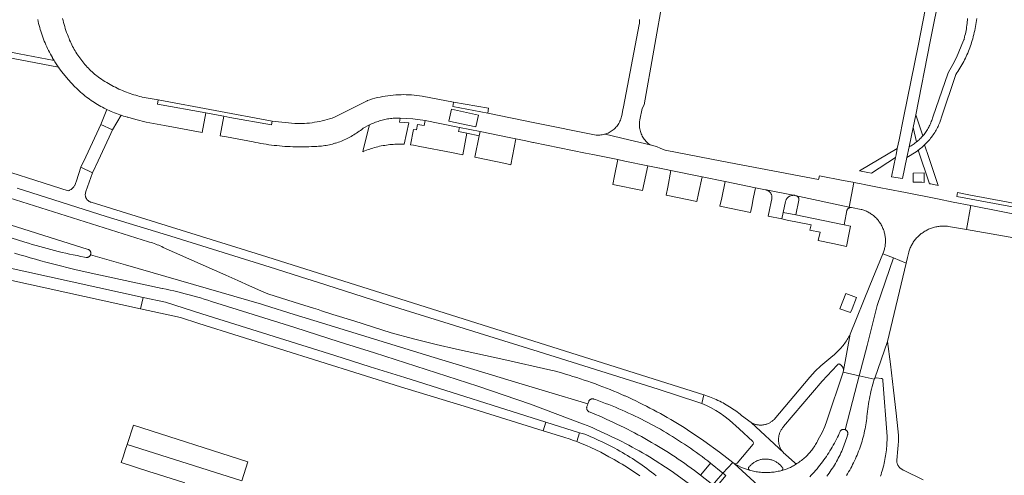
# Model space of a CAD drawing. Extents: x 152825 to 164088, y 457113 to 463005.
# Tile 118 of 256: x 157022 to 157273, y 460017 to 460133. Entities that reach past the tile are written whole.
import ezdxf

# ---------------------------------------------------------------- set-up
doc = ezdxf.new("R2010")
doc.units = 0
doc.header["$LTSCALE"] = 0.5
for name, color, linetype, lineweight in [('B-PV-VH-GESLOTENVERHARDING_ASFALT-GV', 251, 'CONTINUOUS', 18), ('B-PV-VH-GESLOTENVERHARDING_BETON-GV', 251, 'CONTINUOUS', 18), ('B-PV-VH-HALFVERHARDING_GRAVEL-GV', 251, 'CONTINUOUS', 18), ('B-PV-VH-ONVERHARD_ZAND-GV', 251, 'CONTINUOUS', 18), ('B-PV-VH-OPENVERHARDING_BETONSTRAATSTEEN-GV', 251, 'CONTINUOUS', 18), ('B-PV-VH-OPENVERHARDING_STRAATBAKSTEEN-GV', 251, 'CONTINUOUS', 18)]:
    doc.layers.add(name, color=color, linetype=linetype, lineweight=lineweight)

msp = doc.modelspace()

# ---------------------------------------------------------------- linework, layer by layer
at = {"layer": 'B-PV-VH-GESLOTENVERHARDING_ASFALT-GV', "flags": 128}
for points in [[(157252.452, 460135.156), (157250.686, 460126.393), (157246.915, 460107.683), (157245.781, 460102.057), (157245.328, 460099.864), (157244.992, 460098.236), (157244.848, 460097.538), (157244.438, 460095.552), (157243.848, 460092.692), (157246.625, 460092.224), (157247.747, 460097.59), (157248.304, 460100.276), (157249.334, 460105.199), (157250.011, 460108.437), (157253.665, 460127.062), (157256.189, 460139.776)], [(157021.424, 460089.781), (157044.057, 460082.577), (157060.548, 460077.534), (157087.179, 460069.25), (157093.77, 460067.153), (157097.877, 460065.847), (157116.351, 460059.97), (157153.974, 460048.245), (157184.488, 460038.633), (157194.603, 460035.365), (157195.608, 460034.991), (157196.091, 460037.215), (157083.57, 460072.77), (157040.244, 460086.206), (157040.142, 460086.24), (157040.023, 460086.287), (157039.907, 460086.342), (157039.794, 460086.403), (157039.686, 460086.472), (157039.582, 460086.547), (157039.483, 460086.629), (157039.389, 460086.716), (157039.301, 460086.81), (157039.219, 460086.908), (157039.143, 460087.012), (157039.073, 460087.12), (157039.011, 460087.232), (157038.956, 460087.348), (157038.908, 460087.467), (157038.867, 460087.589), (157038.834, 460087.713), (157038.809, 460087.839), (157038.792, 460087.966), (157038.783, 460088.094), (157038.798, 460088.531), (157038.905, 460088.955), (157040.66, 460093.68), (157037.65, 460095.09), (157036.519, 460091.631), (157036.314, 460091.006), (157036.102, 460090.498), (157036.051, 460090.42), (157035.974, 460090.302), (157035.833, 460090.115), (157035.68, 460089.938), (157035.515, 460089.772), (157035.339, 460089.617), (157035.153, 460089.475), (157034.958, 460089.347), (157034.754, 460089.231), (157034.704, 460089.205), (157034.406, 460089.14), (157011.566, 460096.42)], [(157000, 460086.604), (157039.548, 460074.182), (157039.585, 460074.167), (157039.667, 460074.126), (157039.745, 460074.079), (157039.818, 460074.025), (157039.887, 460073.964), (157039.95, 460073.898), (157040.007, 460073.827), (157040.058, 460073.751), (157040.101, 460073.67), (157040.138, 460073.587), (157040.167, 460073.5), (157040.188, 460073.411), (157040.202, 460073.321), (157040.208, 460073.23), (157040.205, 460073.138), (157040.195, 460073.048), (157040.177, 460072.958), (157040.151, 460072.871), (157040.126, 460072.806), (157049.041, 460070.284), (157083.57, 460060.253), (157084.362, 460060.008), (157091.883, 460057.684), (157098.854, 460055.531), (157126.674, 460046.935), (157140.372, 460042.805), (157142.361, 460042.206), (157148.201, 460040.445), (157155.849, 460038.139), (157166.604, 460034.897), (157166.822, 460035.549), (157166.845, 460035.604), (157166.887, 460035.685), (157166.936, 460035.762), (157166.991, 460035.835), (157167.053, 460035.902), (157167.12, 460035.964), (157167.192, 460036.02), (157167.269, 460036.069), (157167.35, 460036.111), (157167.434, 460036.146), (157167.521, 460036.174), (157167.61, 460036.194), (157167.7, 460036.206), (157167.791, 460036.21), (157167.883, 460036.205), (157167.973, 460036.194), (157168.062, 460036.174), (157168.149, 460036.146), (157168.559, 460036.001), (157169.413, 460035.694), (157170.265, 460035.379), (157171.113, 460035.056), (157171.959, 460034.726), (157172.802, 460034.389), (157173.642, 460034.044), (157174.479, 460033.691), (157175.313, 460033.332), (157176.143, 460032.965), (157176.97, 460032.59), (157177.794, 460032.209), (157178.615, 460031.82), (157179.432, 460031.424), (157180.245, 460031.021), (157181.055, 460030.61), (157181.861, 460030.193), (157182.664, 460029.768), (157183.462, 460029.337), (157184.258, 460028.898), (157185.049, 460028.452), (157185.836, 460028), (157186.619, 460027.54), (157187.398, 460027.074), (157188.172, 460026.601), (157188.943, 460026.12), (157189.71, 460025.634), (157190.472, 460025.14), (157191.229, 460024.64), (157191.983, 460024.133), (157192.731, 460023.62), (157193.476, 460023.099), (157194.215, 460022.573), (157194.95, 460022.04), (157195.68, 460021.5), (157196.406, 460020.954), (157197.126, 460020.402), (157197.842, 460019.843), (157200.97, 460017.34), (157203.505, 460020.037), (157201.977, 460021.224), (157200.092, 460022.648), (157196.081, 460025.558), (157191.989, 460028.354), (157191.139, 460028.889), (157190.284, 460029.418), (157189.426, 460029.94), (157188.563, 460030.455), (157187.697, 460030.963), (157186.826, 460031.464), (157185.951, 460031.959), (157185.073, 460032.446), (157184.19, 460032.926), (157183.304, 460033.399), (157182.414, 460033.865), (157181.52, 460034.324), (157180.623, 460034.776), (157179.722, 460035.221), (157178.817, 460035.659), (157177.91, 460036.089), (157176.998, 460036.512), (157176.084, 460036.928), (157175.957, 460036.985), (157175.038, 460037.385), (157174.116, 460037.778), (157173.191, 460038.164), (157172.262, 460038.543), (157171.331, 460038.913), (157170.397, 460039.277), (157169.46, 460039.633), (157168.52, 460039.981), (157167.578, 460040.322), (157166.632, 460040.656), (157165.684, 460040.982), (157164.734, 460041.3), (157163.781, 460041.611), (157162.825, 460041.914), (157161.867, 460042.209), (157160.907, 460042.497), (157159.945, 460042.777), (157158.98, 460043.05), (157158.013, 460043.315), (157157.207, 460043.529), (157145.231, 460046.214), (157133.241, 460048.836), (157127.999, 460049.997), (157122.284, 460051.454), (157116.599, 460053.027), (157107.058, 460056.055), (157101.778, 460057.684), (157098.864, 460058.616), (157098.007, 460058.89), (157096.818, 460059.262), (157091.893, 460060.82), (157085.229, 460062.917), (157084.227, 460063.303), (157080.533, 460064.93), (157077.579, 460066.271), (157074.524, 460067.692), (157058.6, 460074.732), (157058.226, 460074.912), (157057.849, 460075.084), (157057.469, 460075.249), (157057.086, 460075.407), (157056.699, 460075.558), (157056.31, 460075.701), (157055.918, 460075.836), (157055.524, 460075.964), (157055.127, 460076.084), (157054.878, 460076.155), (157000, 460093.428)], [(157198.42, 460014.31), (157195.302, 460016.822), (157194.503, 460017.421), (157193.7, 460018.014), (157192.891, 460018.6), (157192.078, 460019.179), (157191.261, 460019.752), (157190.438, 460020.319), (157189.612, 460020.879), (157188.781, 460021.432), (157187.945, 460021.979), (157187.105, 460022.519), (157186.261, 460023.052), (157185.412, 460023.578), (157184.56, 460024.098), (157183.703, 460024.61), (157182.842, 460025.116), (157181.977, 460025.615), (157181.108, 460026.107), (157180.236, 460026.592), (157179.359, 460027.07), (157178.479, 460027.541), (157177.594, 460028.005), (157176.707, 460028.462), (157175.815, 460028.911), (157174.92, 460029.354), (157174.021, 460029.789), (157173.119, 460030.217), (157172.214, 460030.638), (157171.305, 460031.051), (157170.393, 460031.458), (157169.478, 460031.857), (157168.559, 460032.248), (157167.638, 460032.632), (157166.939, 460032.918), (157166.899, 460032.936), (157166.819, 460032.977), (157166.743, 460033.026), (157166.671, 460033.081), (157166.605, 460033.143), (157166.545, 460033.21), (157166.49, 460033.282), (157166.442, 460033.358), (157166.401, 460033.439), (157166.368, 460033.523), (157166.342, 460033.609), (157166.323, 460033.697), (157166.313, 460033.787), (157166.31, 460033.877), (157166.316, 460033.968), (157166.33, 460034.057), (157166.351, 460034.144), (157166.38, 460034.23), (157166.513, 460034.626), (157166.604, 460034.897), (157155.849, 460038.139), (157148.201, 460040.445), (157142.361, 460042.206), (157140.372, 460042.805), (157126.674, 460046.935), (157098.854, 460055.531), (157091.883, 460057.684), (157084.362, 460060.008), (157083.57, 460060.253), (157049.041, 460070.284), (157040.126, 460072.806), (157040.117, 460072.786), (157040.076, 460072.704), (157040.028, 460072.626), (157039.974, 460072.553), (157039.913, 460072.484), (157039.847, 460072.422), (157039.775, 460072.365), (157039.699, 460072.315), (157039.618, 460072.271), (157039.534, 460072.235), (157039.448, 460072.207), (157039.359, 460072.186), (157039.268, 460072.172), (157039.177, 460072.167), (157039.086, 460072.17), (157038.995, 460072.181), (157038.607, 460072.252), (157037.646, 460072.433), (157036.686, 460072.622), (157035.728, 460072.819), (157034.772, 460073.023), (157033.817, 460073.235), (157032.864, 460073.456), (157031.913, 460073.684), (157030.964, 460073.919), (157030.017, 460074.163), (157029.072, 460074.414), (157028.129, 460074.673), (157027.188, 460074.94), (157026.249, 460075.214), (157025.313, 460075.496), (157024.379, 460075.786), (157023.447, 460076.083), (157000, 460083.453)], [(157020.807, 460073.263), (157022.132, 460072.861), (157023.459, 460072.468), (157024.788, 460072.082), (157026.119, 460071.703), (157027.453, 460071.333), (157028.788, 460070.97), (157030.126, 460070.614), (157030.433, 460070.534), (157036.501, 460069.037), (157041.491, 460067.925), (157058.329, 460064.286), (157058.392, 460064.273), (157059.367, 460064.068), (157060.341, 460063.855), (157061.313, 460063.634), (157062.284, 460063.405), (157063.252, 460063.169), (157064.219, 460062.925), (157065.184, 460062.673), (157066.146, 460062.413), (157067.107, 460062.146), (157068.065, 460061.871), (157069.021, 460061.588), (157069.975, 460061.298), (157070.926, 460061), (157092.06, 460054.314), (157103.4, 460050.7), (157112.34, 460047.911), (157125.492, 460043.684), (157138.63, 460039.411), (157152.024, 460034.806), (157165.294, 460029.852), (157165.801, 460029.673), (157166.164, 460029.523), (157167.088, 460029.135), (157168.01, 460028.74), (157168.928, 460028.337), (157169.843, 460027.927), (157170.755, 460027.509), (157171.663, 460027.084), (157172.568, 460026.652), (157173.47, 460026.213), (157174.368, 460025.767), (157175.262, 460025.313), (157176.153, 460024.853), (157177.04, 460024.385), (157177.923, 460023.911), (157178.802, 460023.429), (157179.678, 460022.94), (157180.55, 460022.444), (157181.417, 460021.942), (157182.281, 460021.432), (157187.785, 460017.896), (157193.1, 460014.081)], [(157251.879, 460015.63), (157246.857, 460018.081), (157246.829, 460018.092), (157246.695, 460018.15), (157246.565, 460018.215), (157246.438, 460018.287), (157246.316, 460018.366), (157246.198, 460018.451), (157246.086, 460018.543), (157245.978, 460018.641), (157245.876, 460018.744), (157245.78, 460018.853), (157245.689, 460018.968), (157245.606, 460019.087), (157245.529, 460019.21), (157245.458, 460019.337), (157245.395, 460019.468), (157245.34, 460019.603), (157245.291, 460019.74), (157245.251, 460019.88), (157245.218, 460020.021), (157245.193, 460020.165), (157245.175, 460020.309), (157245.166, 460020.455), (157245.165, 460020.6), (157245.446, 460023.459), (157245.549, 460024.448), (157245.605, 460025.44), (157245.599, 460027.003), (157245.477, 460028.561), (157245.04, 460032.6), (157244.39, 460038.4), (157243.631, 460045.04), (157242.86, 460050.802), (157239.607, 460041.444), (157239.93, 460041.526), (157241.23, 460041.402), (157241.237, 460041.402), (157241.296, 460041.398), (157241.354, 460041.386), (157241.409, 460041.366), (157241.462, 460041.339), (157241.51, 460041.305), (157241.553, 460041.264), (157241.59, 460041.219), (157241.621, 460041.168), (157241.645, 460041.115), (157241.661, 460041.058), (157241.669, 460040.999), (157241.67, 460040.94), (157241.662, 460040.882), (157242.713, 460026.63), (157242.712, 460026.138), (157242.704, 460025.648), (157242.687, 460025.157), (157242.662, 460024.668), (157242.63, 460024.178), (157242.589, 460023.689), (157242.541, 460023.201), (157242.484, 460022.714), (157242.42, 460022.227), (157242.347, 460021.742), (157242.267, 460021.258), (157242.179, 460020.775), (157242.082, 460020.294), (157241.979, 460019.815), (157241.867, 460019.337), (157241.747, 460018.861), (157241.62, 460018.387), (157241.485, 460017.916), (157241.343, 460017.446), (157241.193, 460016.979), (157241.035, 460016.515)], [(157223.034, 460016.356), (157223.421, 460016.762), (157223.802, 460017.173), (157224.177, 460017.59), (157224.545, 460018.012), (157224.908, 460018.439), (157225.265, 460018.872), (157225.616, 460019.309), (157225.96, 460019.752), (157226.298, 460020.199), (157226.63, 460020.651), (157226.955, 460021.108), (157227.273, 460021.569), (157227.585, 460022.035), (157227.89, 460022.505), (157228.189, 460022.98), (157228.48, 460023.459), (157228.765, 460023.942), (157229.043, 460024.429), (157229.314, 460024.919), (157229.578, 460025.414), (157229.834, 460025.912), (157230.084, 460026.414), (157230.326, 460026.92), (157230.562, 460027.429), (157230.784, 460027.928), (157230.815, 460027.977), (157230.869, 460028.051), (157230.929, 460028.12), (157230.995, 460028.183), (157231.066, 460028.24), (157231.142, 460028.291), (157231.223, 460028.334), (157231.306, 460028.371), (157231.393, 460028.4), (157231.482, 460028.422), (157231.572, 460028.436), (157231.663, 460028.442), (157231.755, 460028.44), (157231.846, 460028.429), (157231.935, 460028.411), (157232.023, 460028.385), (157232.087, 460028.361), (157235.1, 460040.123), (157235.602, 460042.037), (157231.559, 460042.949), (157227.42, 460030.59), (157226.897, 460029.188), (157226.27, 460027.83), (157225.104, 460025.663), (157224.992, 460025.437), (157224.836, 460025.137), (157224.673, 460024.841), (157224.503, 460024.549), (157224.326, 460024.261), (157224.142, 460023.977), (157223.951, 460023.698), (157223.754, 460023.423), (157223.551, 460023.153), (157223.341, 460022.888), (157223.125, 460022.628), (157222.902, 460022.373), (157222.674, 460022.123), (157222.44, 460021.879), (157222.201, 460021.641), (157221.955, 460021.408), (157221.705, 460021.181), (157221.449, 460020.96), (157221.188, 460020.745), (157220.922, 460020.537), (157220.651, 460020.334), (157220.375, 460020.139), (157220.095, 460019.949), (157219.81, 460019.767), (157219.68, 460019.674), (157219.437, 460019.508), (157219.189, 460019.348), (157218.937, 460019.195), (157218.681, 460019.048), (157218.421, 460018.909), (157218.158, 460018.777), (157217.891, 460018.652), (157217.62, 460018.534), (157217.347, 460018.424), (157217.07, 460018.321), (157216.791, 460018.226), (157216.51, 460018.138), (157216.226, 460018.058), (157215.94, 460017.986), (157215.722, 460017.929), (157215.381, 460017.847), (157215.037, 460017.772), (157214.692, 460017.705), (157214.346, 460017.646), (157213.998, 460017.595), (157213.65, 460017.552), (157213.3, 460017.517), (157212.95, 460017.49), (157212.599, 460017.47), (157212.248, 460017.459), (157211.896, 460017.456), (157211.545, 460017.46), (157211.194, 460017.473), (157210.843, 460017.494), (157210.493, 460017.523), (157210.143, 460017.559), (157209.795, 460017.604), (157209.447, 460017.657), (157209.101, 460017.717), (157208.756, 460017.785), (157208.413, 460017.861), (157208.072, 460017.945), (157207.733, 460018.037), (157205.726, 460018.768), (157203.852, 460019.769), (157217.084, 460007.67)], [(157232.385, 460016.689), (157232.666, 460017.145), (157232.94, 460017.605), (157233.207, 460018.069), (157233.467, 460018.537), (157233.72, 460019.009), (157233.966, 460019.485), (157234.204, 460019.964), (157234.436, 460020.447), (157234.66, 460020.933), (157234.878, 460021.422), (157235.087, 460021.915), (157235.29, 460022.411), (157235.485, 460022.909), (157235.672, 460023.411), (157235.852, 460023.915), (157236.024, 460024.422), (157236.189, 460024.931), (157236.346, 460025.443), (157236.496, 460025.957), (157236.638, 460026.473), (157236.772, 460026.992), (157236.898, 460027.512), (157237.017, 460028.034), (157237.127, 460028.558), (157237.23, 460029.084), (157237.325, 460029.611), (157237.413, 460030.139), (157237.492, 460030.668), (157237.563, 460031.199), (157237.572, 460031.27), (157237.612, 460031.714), (157237.676, 460032.354), (157237.749, 460032.993), (157237.829, 460033.631), (157237.917, 460034.268), (157238.013, 460034.904), (157238.117, 460035.539), (157238.229, 460036.172), (157238.349, 460036.804), (157238.477, 460037.434), (157238.612, 460038.063), (157238.755, 460038.69), (157238.906, 460039.315), (157239.065, 460039.939), (157239.232, 460040.56), (157239.406, 460041.179), (157235.602, 460042.037), (157235.1, 460040.123), (157232.087, 460028.361), (157232.108, 460028.352), (157232.178, 460028.318), (157232.256, 460028.271), (157232.331, 460028.218), (157232.4, 460028.159), (157232.464, 460028.093), (157232.521, 460028.023), (157232.573, 460027.947), (157232.618, 460027.867), (157232.655, 460027.784), (157232.685, 460027.698), (157232.708, 460027.609), (157232.722, 460027.519), (157232.729, 460027.428), (157232.728, 460027.337), (157232.718, 460027.246), (157232.701, 460027.156), (157232.676, 460027.068), (157232.544, 460026.61), (157232.4, 460026.135), (157232.247, 460025.663), (157232.088, 460025.193), (157231.92, 460024.726), (157231.745, 460024.262), (157231.563, 460023.801), (157231.373, 460023.342), (157231.176, 460022.887), (157230.972, 460022.435), (157230.76, 460021.986), (157230.541, 460021.541), (157230.315, 460021.099), (157230.082, 460020.661), (157229.842, 460020.227), (157229.595, 460019.797), (157229.341, 460019.371), (157229.08, 460018.949), (157228.812, 460018.531), (157228.538, 460018.118), (157228.257, 460017.709), (157227.969, 460017.305), (157227.675, 460016.905), (157227.375, 460016.51)], [(157184.003, 460016.635), (157183.418, 460017.1), (157182.828, 460017.558), (157182.234, 460018.011), (157181.635, 460018.456), (157181.031, 460018.896), (157180.423, 460019.329), (157179.809, 460019.755), (157179.192, 460020.175), (157178.57, 460020.588), (157177.943, 460020.994), (157177.312, 460021.394), (157176.677, 460021.787), (157176.038, 460022.173), (157175.394, 460022.552), (157174.747, 460022.924), (157174.096, 460023.29), (157173.44, 460023.648), (157172.781, 460023.999), (157172.119, 460024.343), (157171.452, 460024.68), (157170.782, 460025.01), (157170.109, 460025.333), (157169.432, 460025.648), (157168.752, 460025.957), (157168.068, 460026.258), (157167.381, 460026.551), (157166.692, 460026.837), (157165.999, 460027.116), (157165.827, 460027.184), (157164.53, 460027.592), (157163.813, 460025.313), (157164.745, 460024.968), (157166.252, 460024.374), (157167.406, 460023.869), (157168.682, 460023.238), (157169.911, 460022.609), (157171.986, 460021.484), (157172.666, 460021.115), (157173.342, 460020.74), (157174.014, 460020.358), (157174.683, 460019.968), (157175.347, 460019.572), (157176.007, 460019.169), (157176.663, 460018.759), (157177.314, 460018.343), (157177.962, 460017.92), (157178.605, 460017.49), (157179.243, 460017.053), (157179.877, 460016.61)], [(157217.084, 460007.67), (157203.852, 460019.769), (157203.842, 460019.775), (157203.505, 460020.037), (157200.97, 460017.34), (157201.74, 460016.69)]]:
    msp.add_lwpolyline(points, dxfattribs=at)
for points in [[(157045.72, 460104.59), (157042.7, 460105.99), (157041.686, 460103.805), (157038.883, 460097.752), (157037.65, 460095.09), (157040.66, 460093.68), (157042.07, 460096.72), (157044.881, 460102.781)], [(157052.851, 460059.093), (157053.491, 460062), (157000, 460073.77), (156989.074, 460076.12), (156986.553, 460076.712), (156986.086, 460073.881), (156992.84, 460072.46), (157000, 460070.686)], [(157244.337, 460072.032), (157241.645, 460073.11), (157238.34, 460064.99), (157233.351, 460052.629), (157231.637, 460043.371), (157231.559, 460042.949), (157235.602, 460042.037), (157237.632, 460049.777), (157238.829, 460054.479), (157240.22, 460059.904)], [(157242.86, 460050.802), (157247.587, 460070.731), (157244.337, 460072.032), (157240.22, 460059.904), (157238.829, 460054.479), (157237.632, 460049.777), (157235.602, 460042.037), (157239.406, 460041.179), (157239.607, 460041.444)], [(157102.27, 460047.184), (157068.44, 460057.82), (157059.17, 460060.75), (157053.491, 460062), (157052.851, 460059.093), (157063.03, 460056.86), (157067.66, 460055.35), (157118.99, 460039.28), (157136.22, 460034.035), (157155.236, 460028.076), (157155.935, 460030.298), (157120.03, 460041.6), (157111.22, 460044.37)], [(157231.637, 460043.371), (157233.351, 460052.629), (157233.298, 460052.524), (157233.127, 460052.201), (157232.95, 460051.881), (157232.766, 460051.565), (157232.574, 460051.254), (157232.376, 460050.946), (157232.172, 460050.643), (157231.96, 460050.345), (157231.743, 460050.051), (157231.519, 460049.762), (157231.288, 460049.478), (157231.052, 460049.199), (157230.809, 460048.926), (157230.561, 460048.657), (157230.306, 460048.395), (157230.046, 460048.138), (157229.781, 460047.886), (157229.51, 460047.641), (157229.234, 460047.401), (157228.952, 460047.168), (157225.861, 460044.589), (157224.407, 460043.206), (157223.06, 460041.72), (157213.985, 460030.985), (157213.944, 460030.943), (157213.805, 460030.807), (157213.661, 460030.677), (157213.511, 460030.552), (157213.356, 460030.435), (157213.196, 460030.323), (157213.032, 460030.218), (157212.864, 460030.12), (157212.692, 460030.029), (157212.517, 460029.945), (157212.338, 460029.868), (157212.156, 460029.799), (157211.971, 460029.738), (157211.784, 460029.683), (157211.595, 460029.637), (157211.404, 460029.599), (157211.212, 460029.568), (157211.155, 460029.56), (157210.961, 460029.54), (157210.767, 460029.528), (157210.573, 460029.523), (157210.378, 460029.527), (157210.183, 460029.538), (157209.99, 460029.558), (157209.797, 460029.585), (157209.606, 460029.621), (157209.416, 460029.664), (157209.228, 460029.715), (157209.043, 460029.774), (157208.859, 460029.84), (157208.679, 460029.913), (157208.502, 460029.995), (157208.329, 460030.083), (157208.159, 460030.178), (157216.356, 460022.535), (157216.286, 460022.614), (157216.16, 460022.767), (157216.041, 460022.925), (157215.928, 460023.087), (157215.821, 460023.255), (157215.721, 460023.426), (157215.629, 460023.601), (157215.543, 460023.78), (157215.465, 460023.962), (157215.394, 460024.147), (157215.331, 460024.335), (157215.275, 460024.525), (157215.227, 460024.717), (157215.187, 460024.911), (157215.155, 460025.107), (157215.13, 460025.303), (157215.114, 460025.501), (157215.105, 460025.699), (157215.105, 460025.897), (157215.112, 460026.095), (157215.128, 460026.293), (157215.151, 460026.49), (157215.183, 460026.685), (157215.222, 460026.879), (157215.269, 460027.072), (157215.324, 460027.262), (157215.387, 460027.45), (157215.457, 460027.636), (157215.534, 460027.818), (157215.619, 460027.997), (157215.71, 460028.173), (157215.809, 460028.345), (157215.915, 460028.512), (157216.028, 460028.676), (157216.146, 460028.834), (157216.272, 460028.988), (157216.403, 460029.136), (157226.19, 460040.68), (157230.054, 460044.803), (157230.055, 460044.806), (157230.083, 460044.857), (157230.119, 460044.905), (157230.16, 460044.949), (157230.207, 460044.986), (157230.258, 460045.017), (157230.313, 460045.04), (157230.371, 460045.056), (157230.43, 460045.064), (157230.49, 460045.065), (157230.549, 460045.057), (157230.607, 460045.041), (157230.662, 460045.018), (157230.714, 460044.988), (157230.761, 460044.951), (157230.813, 460044.922), (157230.911, 460044.86), (157231.004, 460044.792), (157231.092, 460044.717), (157231.175, 460044.637), (157231.252, 460044.551), (157231.323, 460044.459), (157231.388, 460044.364), (157231.445, 460044.264), (157231.496, 460044.16), (157231.539, 460044.052), (157231.575, 460043.943), (157231.603, 460043.831), (157231.624, 460043.717), (157231.636, 460043.602), (157231.641, 460043.486)], [(157203.842, 460019.775), (157203.852, 460019.769), (157205.726, 460018.768), (157207.733, 460018.037), (157207.478, 460018.292), (157207.447, 460018.651), (157207.494, 460018.716), (157207.62, 460018.88), (157207.753, 460019.039), (157207.891, 460019.193), (157208.035, 460019.342), (157208.185, 460019.484), (157208.34, 460019.621), (157208.5, 460019.752), (157208.666, 460019.877), (157208.836, 460019.995), (157209.01, 460020.106), (157209.189, 460020.21), (157209.371, 460020.308), (157209.557, 460020.398), (157209.747, 460020.481), (157209.939, 460020.557), (157210.135, 460020.625), (157210.332, 460020.686), (157210.532, 460020.739), (157210.734, 460020.784), (157210.938, 460020.821), (157211.143, 460020.851), (157211.348, 460020.872), (157211.555, 460020.886), (157211.762, 460020.891), (157211.969, 460020.889), (157212.175, 460020.878), (157212.381, 460020.86), (157212.587, 460020.834), (157212.791, 460020.799), (157212.993, 460020.757), (157213.194, 460020.707), (157213.393, 460020.65), (157213.589, 460020.584), (157213.783, 460020.511), (157213.973, 460020.431), (157214.161, 460020.344), (157214.345, 460020.249), (157214.525, 460020.147), (157214.701, 460020.038), (157214.873, 460019.923), (157215.04, 460019.801), (157215.202, 460019.672), (157215.359, 460019.538), (157215.511, 460019.397), (157215.657, 460019.251), (157215.798, 460019.099), (157215.933, 460018.942), (157216.061, 460018.78), (157216.067, 460018.774), (157216.109, 460018.728), (157216.145, 460018.677), (157216.174, 460018.621), (157216.196, 460018.563), (157216.209, 460018.502), (157216.215, 460018.44), (157216.213, 460018.378), (157216.203, 460018.316), (157216.186, 460018.256), (157216.16, 460018.199), (157216.128, 460018.146), (157216.089, 460018.097), (157216.044, 460018.054), (157215.994, 460018.017), (157215.94, 460017.986), (157216.226, 460018.058), (157216.51, 460018.138), (157216.791, 460018.226), (157217.07, 460018.321), (157217.347, 460018.424), (157217.62, 460018.534), (157217.891, 460018.652), (157218.158, 460018.777), (157218.421, 460018.909), (157218.681, 460019.048), (157218.937, 460019.195), (157219.189, 460019.348), (157219.437, 460019.508), (157219.68, 460019.674), (157219.81, 460019.767), (157219.47, 460019.77), (157219.214, 460019.994), (157217.002, 460021.932), (157216.849, 460022.056), (157216.7, 460022.187), (157216.556, 460022.324), (157216.418, 460022.466), (157216.356, 460022.535), (157208.159, 460030.178), (157205.733, 460031.984), (157205.363, 460032.285), (157204.989, 460032.579), (157204.61, 460032.867), (157204.225, 460033.149), (157203.837, 460033.425), (157203.443, 460033.693), (157203.045, 460033.955), (157202.643, 460034.211), (157202.237, 460034.459), (157201.826, 460034.701), (157201.411, 460034.936), (157200.993, 460035.164), (157200.571, 460035.384), (157200.145, 460035.598), (157199.716, 460035.804), (157199.283, 460036.004), (157198.847, 460036.195), (157198.407, 460036.38), (157197.965, 460036.557), (157197.52, 460036.727), (157197.072, 460036.889), (157196.621, 460037.044), (157196.168, 460037.191), (157196.091, 460037.215), (157195.608, 460034.991), (157196.752, 460034.498), (157197.812, 460033.985), (157199.179, 460033.24), (157200.239, 460032.562), (157201.229, 460031.878), (157202.607, 460030.765), (157205.11, 460028.6), (157208.606, 460025.336), (157208.751, 460024.993), (157208.655, 460024.633), (157204.595, 460019.874), (157204.237, 460019.685)], [(157155.935, 460030.298), (157155.236, 460028.076), (157156.105, 460027.804), (157160.757, 460026.346), (157161.82, 460026.013), (157162.977, 460025.623), (157163.813, 460025.313), (157164.53, 460027.592)]]:
    msp.add_lwpolyline(points, close=True, dxfattribs=at)
at = {"layer": 'B-PV-VH-GESLOTENVERHARDING_BETON-GV', "flags": 128}
msp.add_lwpolyline([(157249.384, 460091.738), (157249.39, 460091.273), (157251.581, 460091.303), (157252.155, 460091.189), (157252.123, 460093.676), (157249.36, 460093.586)], close=True, dxfattribs=at)
at = {"layer": 'B-PV-VH-HALFVERHARDING_GRAVEL-GV', "flags": 128}
msp.add_lwpolyline([(157263.197, 460132.929), (157263.165, 460132.494), (157263.124, 460132.059), (157263.077, 460131.626), (157263.021, 460131.193), (157262.958, 460130.762), (157262.887, 460130.331), (157262.809, 460129.902), (157262.723, 460129.475), (157262.629, 460129.049), (157262.528, 460128.624), (157262.429, 460128.24), (157262.42, 460128.144), (157262.4, 460128.008), (157262.371, 460127.875), (157262.334, 460127.743), (157262.29, 460127.613), (157262.239, 460127.486), (157262.18, 460127.363), (157260.389, 460123.006), (157259.411, 460121.244), (157258.225, 460119.108), (157254.331, 460107.811), (157254.266, 460107.584), (157254.174, 460107.286), (157254.074, 460106.99), (157253.966, 460106.696), (157253.851, 460106.406), (157253.729, 460106.119), (157253.599, 460105.834), (157253.462, 460105.554), (157253.318, 460105.277), (157253.167, 460105.003), (157253.009, 460104.734), (157252.844, 460104.468), (157252.672, 460104.207), (157252.494, 460103.951), (157252.309, 460103.699), (157252.118, 460103.452), (157251.921, 460103.21), (157251.806, 460103.076), (157251.717, 460102.973), (157251.507, 460102.742), (157251.292, 460102.515), (157251.071, 460102.295), (157250.844, 460102.08), (157250.612, 460101.871), (157250.374, 460101.668), (157250.21, 460101.535), (157250.132, 460101.471), (157249.884, 460101.281), (157249.632, 460101.097), (157249.375, 460100.919), (157249.113, 460100.748), (157248.848, 460100.584), (157248.578, 460100.426), (157248.304, 460100.276), (157247.747, 460097.59), (157250.131, 460099.059), (157250.427, 460099.262), (157250.659, 460099.43), (157250.717, 460099.472), (157251.004, 460099.688), (157251.285, 460099.911), (157251.561, 460100.14), (157251.832, 460100.375), (157252.098, 460100.616), (157252.253, 460100.763), (157252.358, 460100.863), (157252.613, 460101.115), (157252.862, 460101.374), (157253.105, 460101.637), (157253.343, 460101.906), (157253.574, 460102.18), (157253.799, 460102.46), (157254.017, 460102.744), (157254.23, 460103.033), (157254.436, 460103.327), (157254.635, 460103.625), (157254.828, 460103.928), (157255.013, 460104.235), (157255.192, 460104.546), (157255.364, 460104.861), (157255.529, 460105.179), (157255.687, 460105.501), (157255.837, 460105.827), (157255.98, 460106.156), (157256.116, 460106.488), (157256.245, 460106.823), (157256.277, 460106.911), (157256.392, 460107.238), (157256.5, 460107.567), (157260.194, 460118.683), (157260.469, 460119.078), (157260.738, 460119.479), (157261, 460119.883), (157261.256, 460120.292), (157261.504, 460120.705), (157261.746, 460121.122), (157261.981, 460121.543), (157262.209, 460121.967), (157262.429, 460122.396), (157262.643, 460122.828), (157262.849, 460123.264), (157263.048, 460123.703), (157263.24, 460124.145), (157263.424, 460124.59), (157263.601, 460125.038), (157263.771, 460125.49), (157263.933, 460125.944), (157264.087, 460126.4), (157264.234, 460126.859), (157264.373, 460127.321), (157264.505, 460127.784), (157264.628, 460128.25), (157264.66, 460128.375), (157264.789, 460128.873), (157264.91, 460129.373), (157265.023, 460129.875), (157265.129, 460130.378), (157265.227, 460130.883), (157265.317, 460131.39), (157265.398, 460131.897), (157265.473, 460132.407), (157265.539, 460132.917)], dxfattribs=at)
for points in [[(157010.136, 460126.216), (157003.7, 460127.51), (157002.934, 460126.912), (157020.404, 460122.758), (157031.93, 460120.558), (157031.691, 460120.904), (157031.064, 460121.875), (157030.858, 460122.219), (157021.945, 460123.938)], [(157251.806, 460103.076), (157250.011, 460108.437), (157249.334, 460105.199), (157250.21, 460101.535), (157250.374, 460101.668), (157250.612, 460101.871), (157250.844, 460102.08), (157251.071, 460102.295), (157251.292, 460102.515), (157251.507, 460102.742), (157251.717, 460102.973)], [(157244.992, 460098.236), (157245.328, 460099.864), (157235.676, 460094.19), (157237.795, 460093.802), (157238.759, 460093.625), (157244.848, 460097.538)], [(157253.35, 460097.539), (157252.253, 460100.763), (157252.098, 460100.616), (157251.832, 460100.375), (157251.561, 460100.14), (157251.285, 460099.911), (157251.004, 460099.688), (157250.717, 460099.472), (157250.659, 460099.43), (157253.484, 460090.924), (157253.859, 460090.849), (157255.754, 460090.471)]]:
    msp.add_lwpolyline(points, close=True, dxfattribs=at)
at = {"layer": 'B-PV-VH-ONVERHARD_ZAND-GV', "flags": 128}
for points in [[(157086.345, 460106.855), (157057.318, 460112.215), (157057.121, 460111.142), (157069.415, 460108.901), (157071.641, 460108.495), (157074.009, 460108.063), (157075.576, 460107.778), (157086.161, 460105.848)], [(157141.331, 460110.086), (157132.467, 460111.667), (157132.447, 460111.545), (157132.288, 460110.582), (157141.135, 460108.885)], [(157139.2, 460104.16), (157133.929, 460105.251), (157133.705, 460104.166), (157135.794, 460103.733), (157138.974, 460103.075)], [(157273.522, 460086.188), (157263.528, 460088.1), (157260.65, 460088.651), (157260.438, 460087.632), (157286.949, 460082.729), (157287.065, 460083.596), (157282.011, 460084.564)]]:
    msp.add_lwpolyline(points, close=True, dxfattribs=at)
at = {"layer": 'B-PV-VH-OPENVERHARDING_BETONSTRAATSTEEN-GV', "flags": 128}
for points in [[(157117.554, 460100.952), (157119.922, 460100.959), (157121.061, 460106.384), (157118.672, 460106.528), (157118.89, 460107.616), (157118.532, 460107.623), (157118.173, 460107.622), (157117.815, 460107.612), (157117.457, 460107.595), (157117.099, 460107.57), (157116.742, 460107.537), (157116.386, 460107.495), (157116.03, 460107.446), (157115.677, 460107.389), (157115.324, 460107.324), (157114.973, 460107.252), (157114.624, 460107.171), (157114.276, 460107.083), (157113.931, 460106.987), (157113.587, 460106.883), (157113.247, 460106.772), (157112.908, 460106.653), (157112.573, 460106.526), (157112.24, 460106.392), (157111.911, 460106.251), (157111.584, 460106.102), (157111.262, 460105.947), (157111.082, 460105.856), (157109.574, 460099.836), (157109.378, 460099.053), (157109.484, 460099.098), (157109.89, 460099.265), (157110.298, 460099.424), (157110.708, 460099.576), (157111.122, 460099.72), (157111.538, 460099.856), (157111.957, 460099.985), (157112.378, 460100.107), (157112.801, 460100.22), (157113.225, 460100.326), (157113.652, 460100.424), (157114.081, 460100.514), (157114.511, 460100.597), (157114.943, 460100.671), (157115.375, 460100.738), (157115.809, 460100.797), (157116.244, 460100.847), (157116.68, 460100.89), (157117.117, 460100.925)], [(157133.16, 460105.41), (157125.209, 460106.956), (157124.961, 460105.749), (157123.283, 460105.999), (157122.992, 460104.58), (157122.307, 460104.682), (157121.51, 460100.808), (157122.279, 460100.735), (157123.865, 460100.417), (157131.935, 460098.838), (157134.778, 460098.281), (157135.794, 460103.733), (157133.705, 460104.166), (157133.929, 460105.251)], [(157147.014, 460095.737), (157148.28, 460102.31), (157147, 460102.57), (157139.2, 460104.16), (157138.974, 460103.075), (157137.85, 460097.68), (157145.63, 460096.02)], [(157176.043, 460096.673), (157174.27, 460097.03), (157173.424, 460092.907), (157172.971, 460090.702), (157180.517, 460089.174), (157180.938, 460091.143), (157181.87, 460095.5)], [(157195.65, 460092.69), (157187.75, 460094.28), (157186.928, 460090.06), (157186.518, 460087.959), (157194.343, 460086.375), (157194.765, 460088.412)], [(157209.25, 460089.86), (157201.56, 460091.46), (157200.673, 460087.313), (157200.218, 460085.186), (157207.983, 460083.614), (157208.294, 460085.149), (157208.687, 460087.086)], [(157219.266, 460087.943), (157211.966, 460089.334), (157212.044, 460089.313), (157212.163, 460089.274), (157212.278, 460089.227), (157212.391, 460089.174), (157212.5, 460089.113), (157212.604, 460089.045), (157212.704, 460088.971), (157212.799, 460088.891), (157212.889, 460088.804), (157212.973, 460088.712), (157213.051, 460088.615), (157213.123, 460088.513), (157213.188, 460088.406), (157213.246, 460088.296), (157213.296, 460088.182), (157213.34, 460088.065), (157213.376, 460087.946), (157213.403, 460087.824), (157213.424, 460087.701), (157213.436, 460087.577), (157213.44, 460087.453), (157213.436, 460087.328), (157213.425, 460087.204), (157213.405, 460087.081), (157213.245, 460086.296), (157212.838, 460084.305), (157212.51, 460082.697), (157215.914, 460081.968), (157216.28, 460083.619), (157216.887, 460086.356), (157216.903, 460086.425), (157216.94, 460086.548), (157216.983, 460086.669), (157217.034, 460086.787), (157217.093, 460086.902), (157217.158, 460087.012), (157217.23, 460087.119), (157217.309, 460087.221), (157217.394, 460087.317), (157217.484, 460087.409), (157217.58, 460087.494), (157217.681, 460087.573), (157217.788, 460087.646), (157217.898, 460087.712), (157218.012, 460087.772), (157218.13, 460087.823), (157218.25, 460087.868), (157218.374, 460087.905), (157218.499, 460087.934), (157218.626, 460087.956), (157218.753, 460087.969), (157218.882, 460087.975), (157219.01, 460087.972), (157219.139, 460087.962)], [(157264.043, 460085.376), (157259.55, 460086.261), (157255.533, 460087.052), (157247.371, 460088.667), (157242.952, 460089.539), (157241.131, 460089.897), (157237.36, 460090.641), (157235.69, 460090.97), (157234.244, 460091.255), (157233.11, 460084.988), (157233.693, 460084.863), (157233.711, 460084.86), (157236.128, 460084.393), (157236.288, 460084.349), (157236.534, 460084.274), (157236.778, 460084.192), (157237.02, 460084.102), (157237.259, 460084.005), (157237.495, 460083.9), (157237.727, 460083.788), (157237.955, 460083.669), (157238.18, 460083.543), (157238.401, 460083.41), (157238.618, 460083.27), (157238.83, 460083.124), (157239.037, 460082.971), (157239.24, 460082.811), (157239.437, 460082.646), (157239.63, 460082.474), (157239.817, 460082.297), (157239.998, 460082.113), (157240.174, 460081.925), (157240.343, 460081.731), (157240.507, 460081.531), (157240.664, 460081.327), (157240.815, 460081.118), (157240.959, 460080.904), (157241.097, 460080.686), (157241.228, 460080.464), (157241.352, 460080.238), (157241.468, 460080.008), (157241.578, 460079.775), (157241.68, 460079.538), (157241.775, 460079.299), (157241.862, 460079.056), (157241.942, 460078.811), (157242.014, 460078.563), (157242.079, 460078.314), (157242.135, 460078.062), (157242.184, 460077.809), (157242.225, 460077.555), (157242.258, 460077.299), (157242.284, 460077.042), (157242.301, 460076.785), (157242.31, 460076.527), (157242.311, 460076.27), (157242.304, 460076.012), (157242.289, 460075.755), (157242.266, 460075.498), (157242.236, 460075.242), (157242.197, 460074.987), (157242.15, 460074.733), (157242.101, 460074.505), (157242.096, 460074.481), (157242.034, 460074.231), (157241.964, 460073.983), (157241.886, 460073.737), (157241.801, 460073.494), (157241.645, 460073.11), (157244.337, 460072.032), (157247.587, 460070.731), (157247.929, 460072.172), (157248.218, 460073.51), (157248.243, 460073.595), (157248.326, 460073.854), (157248.416, 460074.11), (157248.514, 460074.363), (157248.619, 460074.614), (157248.731, 460074.861), (157248.851, 460075.104), (157248.977, 460075.345), (157249.111, 460075.581), (157249.252, 460075.813), (157249.399, 460076.041), (157249.553, 460076.264), (157249.714, 460076.483), (157249.881, 460076.697), (157250.054, 460076.906), (157250.233, 460077.11), (157250.419, 460077.308), (157250.61, 460077.501), (157250.806, 460077.689), (157251.008, 460077.87), (157251.216, 460078.045), (157251.428, 460078.214), (157251.645, 460078.377), (157251.867, 460078.533), (157252.093, 460078.683), (157252.324, 460078.826), (157252.559, 460078.962), (157252.798, 460079.091), (157253.04, 460079.213), (157253.286, 460079.328), (157253.536, 460079.436), (157253.788, 460079.536), (157254.043, 460079.628), (157254.301, 460079.714), (157254.561, 460079.791), (157254.823, 460079.861), (157255.088, 460079.923), (157255.354, 460079.977), (157255.621, 460080.023), (157255.89, 460080.062), (157256.16, 460080.092), (157256.43, 460080.115), (157256.701, 460080.13), (157256.973, 460080.136), (157257.244, 460080.135), (157257.515, 460080.125), (157257.786, 460080.108), (157258.057, 460080.082), (157258.326, 460080.049), (157262.92, 460079.25)], [(157233.11, 460084.988), (157219.266, 460087.943), (157219.549, 460087.847), (157219.559, 460087.842), (157219.644, 460087.819), (157219.726, 460087.789), (157219.805, 460087.751), (157219.88, 460087.707), (157219.951, 460087.655), (157220.017, 460087.598), (157220.077, 460087.535), (157220.131, 460087.466), (157220.179, 460087.393), (157220.22, 460087.316), (157220.254, 460087.235), (157220.28, 460087.151), (157220.299, 460087.066), (157220.309, 460086.979), (157220.312, 460086.892), (157220.306, 460086.804), (157220.293, 460086.718), (157219.528, 460082.971), (157231.397, 460080.515), (157231.765, 460080.439), (157232.319, 460083.173), (157232.503, 460084.083), (157232.53, 460084.168), (157232.566, 460084.254), (157232.609, 460084.336), (157232.658, 460084.415), (157232.715, 460084.488), (157232.777, 460084.557), (157232.845, 460084.62), (157232.918, 460084.676), (157232.996, 460084.727), (157233.078, 460084.77), (157233.164, 460084.806), (157233.252, 460084.835), (157233.342, 460084.856), (157233.434, 460084.869), (157233.526, 460084.874), (157233.619, 460084.871), (157233.693, 460084.863)], [(157234.967, 460061.975), (157232.227, 460063.004), (157230.726, 460059.101), (157233.432, 460058.172), (157233.809, 460059.106)], [(157167.883, 460036.205), (157167.791, 460036.21), (157167.7, 460036.206), (157167.61, 460036.194), (157167.521, 460036.174), (157167.434, 460036.146), (157167.35, 460036.111), (157167.269, 460036.069), (157167.192, 460036.02), (157167.12, 460035.964), (157167.053, 460035.902), (157166.991, 460035.835), (157166.936, 460035.762), (157166.887, 460035.685), (157166.845, 460035.604), (157166.822, 460035.549), (157166.604, 460034.897), (157166.513, 460034.626), (157166.38, 460034.23), (157166.351, 460034.144), (157166.33, 460034.057), (157166.316, 460033.968), (157166.31, 460033.877), (157166.313, 460033.787), (157166.323, 460033.697), (157166.342, 460033.609), (157166.368, 460033.523), (157166.401, 460033.439), (157166.442, 460033.358), (157166.49, 460033.282), (157166.545, 460033.21), (157166.605, 460033.143), (157166.671, 460033.081), (157166.743, 460033.026), (157166.819, 460032.977), (157166.899, 460032.936), (157166.939, 460032.918), (157167.638, 460032.632), (157168.559, 460032.248), (157169.478, 460031.857), (157170.393, 460031.458), (157171.305, 460031.051), (157172.214, 460030.638), (157173.119, 460030.217), (157174.021, 460029.789), (157174.92, 460029.354), (157175.815, 460028.911), (157176.707, 460028.462), (157177.594, 460028.005), (157178.479, 460027.541), (157179.359, 460027.07), (157180.236, 460026.592), (157181.108, 460026.107), (157181.977, 460025.615), (157182.842, 460025.116), (157183.703, 460024.61), (157184.56, 460024.098), (157185.412, 460023.578), (157186.261, 460023.052), (157187.105, 460022.519), (157187.945, 460021.979), (157188.781, 460021.432), (157189.612, 460020.879), (157190.438, 460020.319), (157191.261, 460019.752), (157192.078, 460019.179), (157192.891, 460018.6), (157193.7, 460018.014), (157194.503, 460017.421), (157195.302, 460016.822), (157196.637, 460018.41), (157197.842, 460019.843), (157197.126, 460020.402), (157196.406, 460020.954), (157195.68, 460021.5), (157194.95, 460022.04), (157194.215, 460022.573), (157193.476, 460023.099), (157192.731, 460023.62), (157191.983, 460024.133), (157191.229, 460024.64), (157190.472, 460025.14), (157189.71, 460025.634), (157188.943, 460026.12), (157188.172, 460026.601), (157187.398, 460027.074), (157186.619, 460027.54), (157185.836, 460028), (157185.049, 460028.452), (157184.258, 460028.898), (157183.462, 460029.337), (157182.664, 460029.768), (157181.861, 460030.193), (157181.055, 460030.61), (157180.245, 460031.021), (157179.432, 460031.424), (157178.615, 460031.82), (157177.794, 460032.209), (157176.97, 460032.59), (157176.143, 460032.965), (157175.313, 460033.332), (157174.479, 460033.691), (157173.642, 460034.044), (157172.802, 460034.389), (157171.959, 460034.726), (157171.113, 460035.056), (157170.265, 460035.379), (157169.413, 460035.694), (157168.559, 460036.001), (157168.149, 460036.146), (157168.062, 460036.174), (157167.973, 460036.194)], [(157080.12, 460020.19), (157051.01, 460029.5), (157049.401, 460024.591), (157078.57, 460015.37)], [(157211.969, 460020.889), (157211.762, 460020.891), (157211.555, 460020.886), (157211.348, 460020.872), (157211.143, 460020.851), (157210.938, 460020.821), (157210.734, 460020.784), (157210.532, 460020.739), (157210.332, 460020.686), (157210.135, 460020.625), (157209.939, 460020.557), (157209.747, 460020.481), (157209.557, 460020.398), (157209.371, 460020.308), (157209.189, 460020.21), (157209.01, 460020.106), (157208.836, 460019.995), (157208.666, 460019.877), (157208.5, 460019.752), (157208.34, 460019.621), (157208.185, 460019.484), (157208.035, 460019.342), (157207.891, 460019.193), (157207.753, 460019.039), (157207.62, 460018.88), (157207.494, 460018.716), (157207.447, 460018.651), (157207.478, 460018.292), (157207.733, 460018.037), (157208.072, 460017.945), (157208.413, 460017.861), (157208.756, 460017.785), (157209.101, 460017.717), (157209.447, 460017.657), (157209.795, 460017.604), (157210.143, 460017.559), (157210.493, 460017.523), (157210.843, 460017.494), (157211.194, 460017.473), (157211.545, 460017.46), (157211.896, 460017.456), (157212.248, 460017.459), (157212.599, 460017.47), (157212.95, 460017.49), (157213.3, 460017.517), (157213.65, 460017.552), (157213.998, 460017.595), (157214.346, 460017.646), (157214.692, 460017.705), (157215.037, 460017.772), (157215.381, 460017.847), (157215.722, 460017.929), (157215.94, 460017.986), (157215.994, 460018.017), (157216.044, 460018.054), (157216.089, 460018.097), (157216.128, 460018.146), (157216.16, 460018.199), (157216.186, 460018.256), (157216.203, 460018.316), (157216.213, 460018.378), (157216.215, 460018.44), (157216.209, 460018.502), (157216.196, 460018.563), (157216.174, 460018.621), (157216.145, 460018.677), (157216.109, 460018.728), (157216.067, 460018.774), (157216.061, 460018.78), (157215.933, 460018.942), (157215.798, 460019.099), (157215.657, 460019.251), (157215.511, 460019.397), (157215.359, 460019.538), (157215.202, 460019.672), (157215.04, 460019.801), (157214.873, 460019.923), (157214.701, 460020.038), (157214.525, 460020.147), (157214.345, 460020.249), (157214.161, 460020.344), (157213.973, 460020.431), (157213.783, 460020.511), (157213.589, 460020.584), (157213.393, 460020.65), (157213.194, 460020.707), (157212.993, 460020.757), (157212.791, 460020.799), (157212.587, 460020.834), (157212.381, 460020.86), (157212.175, 460020.878)], [(157201.74, 460016.69), (157200.97, 460017.34), (157199.762, 460015.904), (157198.42, 460014.31), (157199.18, 460013.66), (157200.545, 460015.276)]]:
    msp.add_lwpolyline(points, close=True, dxfattribs=at)
for points in [[(157227.375, 460016.51), (157227.675, 460016.905), (157227.969, 460017.305), (157228.257, 460017.709), (157228.538, 460018.118), (157228.812, 460018.531), (157229.08, 460018.949), (157229.341, 460019.371), (157229.595, 460019.797), (157229.842, 460020.227), (157230.082, 460020.661), (157230.315, 460021.099), (157230.541, 460021.541), (157230.76, 460021.986), (157230.972, 460022.435), (157231.176, 460022.887), (157231.373, 460023.342), (157231.563, 460023.801), (157231.745, 460024.262), (157231.92, 460024.726), (157232.088, 460025.193), (157232.247, 460025.663), (157232.4, 460026.135), (157232.544, 460026.61), (157232.676, 460027.068), (157232.701, 460027.156), (157232.718, 460027.246), (157232.728, 460027.337), (157232.729, 460027.428), (157232.722, 460027.519), (157232.708, 460027.609), (157232.685, 460027.698), (157232.655, 460027.784), (157232.618, 460027.867), (157232.573, 460027.947), (157232.521, 460028.023), (157232.464, 460028.093), (157232.4, 460028.159), (157232.331, 460028.218), (157232.256, 460028.271), (157232.178, 460028.318), (157232.108, 460028.352), (157232.087, 460028.361), (157232.023, 460028.385), (157231.935, 460028.411), (157231.846, 460028.429), (157231.755, 460028.44), (157231.663, 460028.442), (157231.572, 460028.436), (157231.482, 460028.422), (157231.393, 460028.4), (157231.306, 460028.371), (157231.223, 460028.334), (157231.142, 460028.291), (157231.066, 460028.24), (157230.995, 460028.183), (157230.929, 460028.12), (157230.869, 460028.051), (157230.815, 460027.977), (157230.784, 460027.928), (157230.562, 460027.429), (157230.326, 460026.92), (157230.084, 460026.414), (157229.834, 460025.912), (157229.578, 460025.414), (157229.314, 460024.919), (157229.043, 460024.429), (157228.765, 460023.942), (157228.48, 460023.459), (157228.189, 460022.98), (157227.89, 460022.505), (157227.585, 460022.035), (157227.273, 460021.569), (157226.955, 460021.108), (157226.63, 460020.651), (157226.298, 460020.199), (157225.96, 460019.752), (157225.616, 460019.309), (157225.265, 460018.872), (157224.908, 460018.439), (157224.545, 460018.012), (157224.177, 460017.59), (157223.802, 460017.173), (157223.421, 460016.762), (157223.034, 460016.356)], [(157078.57, 460015.37), (157049.401, 460024.591), (157048.94, 460023.18), (157048.467, 460021.704), (157047.92, 460020), (157054.98, 460017.739), (157057.43, 460016.955), (157064.097, 460014.82)]]:
    msp.add_lwpolyline(points, dxfattribs=at)
at = {"layer": 'B-PV-VH-OPENVERHARDING_STRAATBAKSTEEN-GV', "flags": 128}
for points in [[(157179.726, 460132.649), (157179.742, 460132.448), (157179.751, 460132.247), (157179.752, 460132.046), (157179.745, 460131.845), (157179.73, 460131.645), (157179.707, 460131.445), (157175.691, 460110.478), (157175.538, 460109.717), (157175.243, 460108.25), (157175.188, 460107.986), (157175.109, 460107.684), (157175.016, 460107.386), (157174.907, 460107.093), (157174.783, 460106.807), (157174.645, 460106.527), (157174.493, 460106.255), (157174.326, 460105.99), (157174.147, 460105.735), (157173.955, 460105.489), (157173.75, 460105.253), (157173.534, 460105.028), (157173.306, 460104.815), (157173.068, 460104.613), (157172.819, 460104.424), (157172.562, 460104.248), (157172.295, 460104.086), (157172.021, 460103.937), (157171.739, 460103.802), (157171.451, 460103.682), (157171.157, 460103.577), (157171.026, 460103.538), (157177.031, 460102.08), (157182.439, 460100.787), (157182.054, 460101.084), (157181.813, 460101.291), (157181.582, 460101.509), (157181.363, 460101.739), (157181.156, 460101.98), (157180.961, 460102.23), (157180.778, 460102.491), (157180.609, 460102.76), (157180.454, 460103.037), (157180.313, 460103.322), (157180.187, 460103.613), (157180.075, 460103.91), (157179.979, 460104.213), (157179.898, 460104.52), (157179.832, 460104.831), (157179.782, 460105.145), (157179.748, 460105.461), (157179.73, 460105.778), (157179.728, 460106.095), (157179.742, 460106.413), (157179.772, 460106.729), (157179.818, 460107.043), (157179.832, 460107.124), (157180.411, 460110.044), (157180.935, 460110.966), (157185.866, 460138.873)], [(157026.677, 460132.698), (157026.792, 460132.188), (157026.914, 460131.679), (157027.044, 460131.173), (157027.182, 460130.669), (157027.328, 460130.167), (157027.481, 460129.667), (157027.642, 460129.17), (157027.81, 460128.675), (157027.986, 460128.182), (157028.17, 460127.693), (157028.361, 460127.206), (157028.559, 460126.723), (157028.765, 460126.242), (157028.978, 460125.765), (157029.198, 460125.291), (157029.426, 460124.82), (157029.661, 460124.353), (157029.903, 460123.89), (157030.152, 460123.43), (157030.408, 460122.974), (157030.47, 460122.866), (157030.858, 460122.219), (157031.064, 460121.875), (157031.691, 460120.904), (157031.93, 460120.558), (157032.225, 460120.131), (157032.78, 460119.374), (157034.398, 460117.385), (157036.161, 460115.524), (157036.509, 460115.183), (157036.863, 460114.847), (157037.222, 460114.517), (157037.586, 460114.193), (157037.956, 460113.875), (157038.331, 460113.563), (157038.711, 460113.258), (157039.096, 460112.958), (157039.486, 460112.666), (157039.88, 460112.379), (157040.279, 460112.099), (157040.683, 460111.826), (157041.091, 460111.559), (157041.504, 460111.299), (157041.92, 460111.045), (157042.341, 460110.799), (157042.72, 460110.585), (157043.148, 460110.352), (157043.579, 460110.127), (157044.267, 460109.787), (157044.452, 460109.698), (157044.894, 460109.494), (157045.339, 460109.297), (157045.787, 460109.108), (157046.238, 460108.926), (157046.693, 460108.752), (157047.15, 460108.585), (157047.609, 460108.426), (157047.928, 460108.321), (157048.536, 460108.13), (157049.003, 460107.993), (157049.473, 460107.864), (157049.614, 460107.827), (157051.669, 460107.246), (157054.272, 460106.579), (157058.914, 460105.731), (157068.528, 460103.955), (157069.415, 460108.901), (157057.121, 460111.142), (157057.318, 460112.215), (157053.237, 460112.96), (157053.087, 460112.997), (157052.596, 460113.121), (157052.108, 460113.254), (157051.621, 460113.394), (157051.137, 460113.542), (157050.655, 460113.698), (157050.175, 460113.861), (157049.699, 460114.032), (157049.225, 460114.21), (157048.754, 460114.396), (157048.285, 460114.589), (157047.82, 460114.789), (157047.359, 460114.997), (157046.9, 460115.212), (157046.445, 460115.435), (157045.994, 460115.664), (157045.546, 460115.901), (157045.102, 460116.144), (157044.662, 460116.395), (157044.226, 460116.652), (157043.794, 460116.917), (157043.366, 460117.188), (157042.943, 460117.466), (157042.524, 460117.75), (157042.11, 460118.041), (157041.7, 460118.339), (157041.492, 460118.508), (157041.16, 460118.784), (157040.833, 460119.067), (157040.512, 460119.356), (157040.196, 460119.651), (157039.885, 460119.952), (157039.58, 460120.258), (157039.281, 460120.57), (157038.988, 460120.887), (157038.701, 460121.21), (157038.42, 460121.538), (157038.144, 460121.871), (157037.875, 460122.209), (157037.613, 460122.552), (157037.356, 460122.9), (157037.106, 460123.253), (157036.863, 460123.61), (157036.627, 460123.972), (157036.397, 460124.338), (157036.174, 460124.708), (157035.958, 460125.082), (157035.749, 460125.46), (157035.546, 460125.842), (157035.351, 460126.227), (157035.163, 460126.617), (157034.983, 460127.009), (157034.81, 460127.405), (157034.644, 460127.804), (157034.485, 460128.206), (157034.405, 460128.409), (157034.22, 460128.9), (157034.042, 460129.393), (157033.871, 460129.889), (157033.708, 460130.387), (157033.552, 460130.888), (157033.405, 460131.391), (157033.265, 460131.896), (157033.132, 460132.403), (157033.008, 460132.913)]]:
    msp.add_lwpolyline(points, dxfattribs=at)
for points in [[(157209.25, 460089.86), (157211.759, 460089.373), (157211.793, 460089.368), (157211.826, 460089.363), (157211.86, 460089.357), (157211.893, 460089.35), (157211.926, 460089.343), (157211.959, 460089.335), (157211.966, 460089.334), (157219.266, 460087.943), (157233.11, 460084.988), (157234.244, 460091.255), (157233.974, 460091.308), (157231.553, 460091.762), (157225.516, 460092.893), (157225.269, 460091.967), (157200.658, 460096.613), (157186.267, 460099.474), (157185.151, 460099.85), (157184.105, 460100.389), (157182.439, 460100.787), (157177.031, 460102.08), (157171.026, 460103.538), (157170.858, 460103.487), (157170.555, 460103.413), (157170.249, 460103.354), (157169.939, 460103.311), (157169.628, 460103.284), (157169.317, 460103.273), (157169.005, 460103.278), (157168.693, 460103.299), (157153.152, 460106.42), (157141.135, 460108.885), (157132.288, 460110.582), (157132.447, 460111.545), (157132.467, 460111.667), (157124.431, 460113.149), (157123.769, 460113.256), (157123.105, 460113.347), (157122.438, 460113.422), (157121.77, 460113.482), (157121.101, 460113.525), (157120.431, 460113.552), (157119.76, 460113.564), (157119.089, 460113.559), (157118.419, 460113.539), (157117.749, 460113.502), (157117.08, 460113.449), (157116.413, 460113.381), (157115.748, 460113.297), (157115.084, 460113.196), (157114.424, 460113.08), (157113.766, 460112.949), (157113.112, 460112.801), (157112.461, 460112.638), (157111.815, 460112.46), (157111.173, 460112.266), (157110.535, 460112.057), (157110.443, 460112.025), (157102.17, 460107.833), (157101.554, 460107.615), (157100.932, 460107.413), (157100.306, 460107.226), (157099.675, 460107.054), (157099.04, 460106.898), (157098.402, 460106.758), (157097.76, 460106.633), (157097.116, 460106.524), (157096.469, 460106.431), (157095.82, 460106.353), (157095.169, 460106.291), (157094.517, 460106.246), (157093.864, 460106.216), (157093.21, 460106.203), (157092.557, 460106.205), (157092.058, 460106.218), (157086.345, 460106.855), (157086.161, 460105.848), (157075.576, 460107.778), (157074.009, 460108.063), (157073.055, 460103.119), (157074.672, 460102.82), (157081.458, 460101.552), (157082.124, 460101.414), (157082.792, 460101.284), (157083.461, 460101.162), (157084.132, 460101.047), (157084.804, 460100.941), (157085.477, 460100.843), (157086.152, 460100.752), (157086.827, 460100.669), (157087.503, 460100.595), (157088.18, 460100.528), (157088.858, 460100.469), (157089.536, 460100.418), (157090.216, 460100.375), (157090.895, 460100.341), (157091.575, 460100.314), (157092.255, 460100.295), (157092.935, 460100.284), (157093.616, 460100.281), (157094.296, 460100.286), (157094.976, 460100.299), (157095.656, 460100.321), (157096.336, 460100.35), (157096.901, 460100.38), (157097.3, 460100.389), (157097.699, 460100.405), (157098.098, 460100.43), (157098.496, 460100.463), (157098.893, 460100.503), (157099.29, 460100.552), (157099.685, 460100.609), (157100.079, 460100.673), (157100.472, 460100.745), (157100.863, 460100.826), (157101.253, 460100.914), (157101.641, 460101.01), (157102.026, 460101.113), (157102.295, 460101.191), (157102.41, 460101.224), (157102.791, 460101.343), (157103.17, 460101.47), (157103.546, 460101.604), (157103.92, 460101.745), (157104.29, 460101.894), (157104.657, 460102.051), (157105.022, 460102.215), (157105.383, 460102.386), (157105.74, 460102.564), (157106.094, 460102.749), (157106.444, 460102.942), (157106.79, 460103.141), (157107.132, 460103.347), (157107.47, 460103.56), (157107.803, 460103.78), (157108.132, 460104.006), (157108.457, 460104.239), (157108.776, 460104.479), (157109.091, 460104.725), (157109.401, 460104.977), (157109.459, 460105.025), (157111.082, 460105.856), (157111.262, 460105.947), (157111.584, 460106.102), (157111.911, 460106.251), (157112.24, 460106.392), (157112.573, 460106.526), (157112.908, 460106.653), (157113.247, 460106.772), (157113.587, 460106.883), (157113.931, 460106.987), (157114.276, 460107.083), (157114.624, 460107.171), (157114.973, 460107.252), (157115.324, 460107.324), (157115.677, 460107.389), (157116.03, 460107.446), (157116.386, 460107.495), (157116.742, 460107.537), (157117.099, 460107.57), (157117.457, 460107.595), (157117.815, 460107.612), (157118.173, 460107.622), (157118.532, 460107.623), (157118.89, 460107.616), (157122.064, 460107.424), (157125.209, 460106.956), (157133.16, 460105.41), (157133.929, 460105.251), (157139.2, 460104.16), (157147, 460102.57), (157148.28, 460102.31), (157150.83, 460101.792), (157152.591, 460101.434), (157152.793, 460101.393), (157166.029, 460098.704), (157167.876, 460098.329), (157174.27, 460097.03), (157176.043, 460096.673), (157181.87, 460095.5), (157184.876, 460094.876), (157184.884, 460094.875), (157187.75, 460094.28), (157195.65, 460092.69), (157201.56, 460091.46)], [(157044.452, 460109.698), (157044.267, 460109.787), (157042.7, 460105.99), (157045.72, 460104.59), (157047.928, 460108.321), (157047.609, 460108.426), (157047.15, 460108.585), (157046.693, 460108.752), (157046.238, 460108.926), (157045.787, 460109.108), (157045.339, 460109.297), (157044.894, 460109.494)], [(157131.904, 460109.864), (157138.796, 460108.377), (157138.141, 460105.34), (157131.261, 460106.818)], [(157280.742, 460082.086), (157264.043, 460085.376), (157262.92, 460079.25), (157282.689, 460075.813), (157283.782, 460081.505)], [(157231.397, 460080.515), (157219.528, 460082.971), (157216.28, 460083.619), (157215.914, 460081.968), (157217.28, 460081.644), (157223.376, 460080.419), (157223.08, 460079.113), (157225.662, 460078.581), (157225.222, 460076.446), (157228.905, 460075.688), (157232.413, 460074.935), (157233.108, 460078.463), (157233.429, 460080.095), (157231.765, 460080.439)]]:
    msp.add_lwpolyline(points, close=True, dxfattribs=at)

doc.saveas('drawing.dxf')
